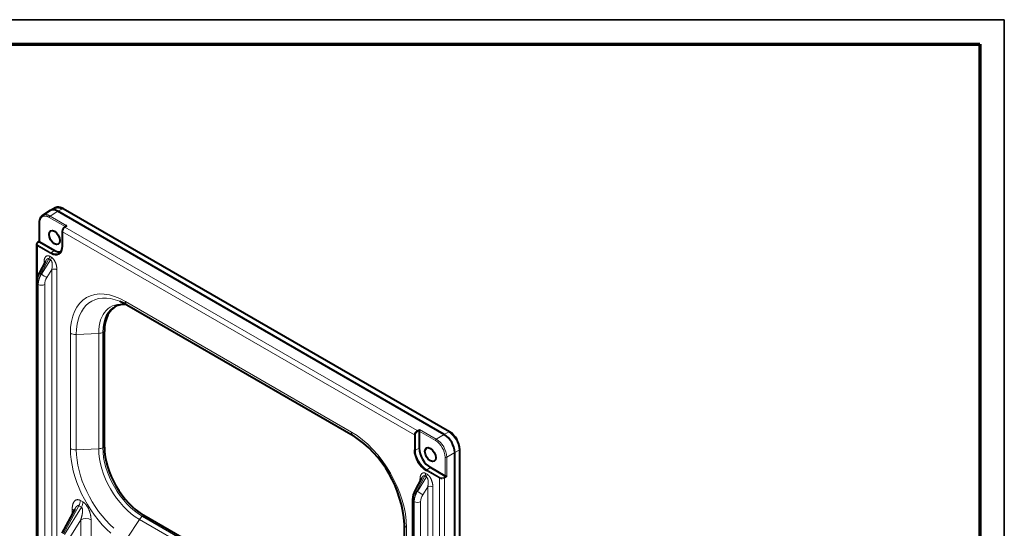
# Model space of a CAD drawing. Header units: millimetres. Extents: x 0 to 594, y -2 to 420.
# Tile 27 of 27: x 408 to 594, y 324 to 420. Entities that reach past the tile are written whole.
import ezdxf

# ---------------------------------------------------------------- set-up
doc = ezdxf.new("R2010")
doc.units = ezdxf.units.MM
for name, color, linetype in [('_Translation', 7, 'Continuous'), ('Livello1', 7, 'Continuous'), ('ME000472', 7, 'Continuous'), ('Predefinito', 7, 'Continuous')]:
    doc.layers.add(name, color=color, linetype=linetype)

# ---------------------------------------------------------------- blocks, each defined once
blk = doc.blocks.new('SE3')
at = {"layer": 'ME000472', "color": 7, "linetype": 'Continuous', "lineweight": 40}
for p, q in [((414.91, 384.22), (414.05, 383.75)), ((414.99, 384.24), (414.89, 384.21)), ((489.18, 342.09), (416.45, 384.08)), ((412.55, 382.83), (412.41, 382.71)), ((414, 383.73), (412.53, 382.82)), ((488.18, 341.59), (415.42, 383.6)), ((411.92, 381.47), (411.92, 377.91)), ((416.96, 380.82), (416.67, 380.62)), ((416.25, 379.8), (416.25, 376.98)), ((411.39, 377.36), (411.39, 314.48)), ((411.92, 377.92), (411.6, 377.69)), ((411.98, 377.84), (414.78, 376.23)), ((413.12, 374.23), (411.9, 371.96)), ((411.42, 370.2), (411.42, 315.74)), ((428.43, 365.98), (471, 341.4)), ((424.18, 339.22), (424.18, 360.94)), ((483.45, 342.23), (483.45, 339.01)), ((490.16, 131.26), (490.16, 338.16)), ((491.09, 131.92), (491.09, 338.78)), ((488.35, 333.75), (485.56, 335.36)), ((483.9, 333.37), (482.68, 331.1)), ((482.2, 329.33), (482.2, 274.87)), ((418.62, 327.54), (416.19, 323.02)), ((474.17, 301.78), (431.61, 326.36)), ((480.66, 324.67), (480.66, 302.95))]:
    blk.add_line(p, q, dxfattribs=at)
at = {"layer": 'ME000472', "color": 7, "linetype": 'Continuous', "lineweight": 13}
for p, q in [((415.42, 383.6), (416.28, 384.06)), ((416.28, 384.06), (489.01, 342.07)), ((416.8, 380.72), (413.81, 382.44)), ((413.96, 382.7), (415.42, 383.6)), ((417.11, 380.88), (413.96, 382.7)), ((411.98, 381.39), (411.98, 377.84)), ((417.11, 380.88), (416.75, 380.62)), ((483.08, 342.32), (416.75, 380.62)), ((482.56, 341.49), (416.29, 379.74)), ((416.29, 379.74), (416.29, 376.92)), ((414.03, 375.62), (411.59, 377.03)), ((411.59, 377.03), (411.59, 371.23)), ((411.94, 377.88), (411.68, 377.69)), ((414.13, 375.79), (411.68, 377.2)), ((412.23, 371.8), (413.75, 374.63)), ((413.75, 374.63), (414.03, 374.47)), ((413.9, 375.12), (414.17, 374.96)), ((414.78, 376.23), (414.13, 375.79)), ((414.03, 374.47), (412.34, 371.74)), ((412.82, 373.69), (412.82, 373.99)), ((412.34, 371.74), (412.23, 371.8)), ((414.28, 372.61), (413.36, 371.11)), ((414.28, 372.61), (414.28, 313.9)), ((415.25, 372.59), (415.25, 313.88)), ((411.74, 369.8), (411.67, 369.84)), ((411.67, 315.38), (411.67, 369.84)), ((411.74, 369.8), (411.74, 315.34)), ((412.94, 369.78), (412.94, 315.32)), ((428.14, 366.62), (470.71, 342.04)), ((417.78, 338.92), (417.78, 360.63)), ((418.89, 360.4), (423.11, 360.61)), ((418.89, 338.68), (418.89, 360.4)), ((423.11, 338.9), (423.11, 360.61)), ((423.88, 360.8), (424.18, 360.94)), ((423.88, 339.08), (423.88, 360.8)), ((482.56, 338.67), (482.56, 341.49)), ((482.75, 338.66), (482.75, 341.48)), ((483.08, 342.32), (483.51, 342.54)), ((483.46, 342.29), (483.17, 342.15)), ((486.52, 340.46), (483.45, 342.23)), ((486.67, 340.72), (483.51, 342.54)), ((486.67, 340.72), (488.18, 341.59)), ((488.18, 341.59), (489.01, 342.07)), ((418.89, 338.68), (423.11, 338.9)), ((423.88, 339.08), (424.18, 339.22)), ((483.45, 339.01), (482.75, 338.66)), ((488.65, 337.29), (490.16, 338.16)), ((490.16, 338.16), (490.99, 338.64)), ((490.99, 338.64), (490.99, 131.78)), ((488.35, 333.75), (488.35, 337.29)), ((488.65, 333.65), (488.65, 337.29)), ((483.01, 330.94), (484.53, 333.77)), ((484.53, 333.77), (484.81, 333.61)), ((484.68, 334.25), (484.95, 334.1)), ((487.26, 333.34), (484.82, 334.75)), ((485.56, 335.36), (484.91, 334.92)), ((487.35, 333.51), (484.91, 334.92)), ((488.13, 333.55), (488.41, 333.73)), ((484.81, 333.61), (483.12, 330.88)), ((483.61, 332.82), (483.61, 333.12)), ((487.26, 270.55), (487.26, 333.34)), ((488.65, 333.65), (488.24, 333.38)), ((488.24, 270.5), (488.24, 333.38)), ((483.12, 330.88), (483.01, 330.94)), ((485.06, 331.74), (484.14, 330.25)), ((485.06, 331.74), (485.06, 273.03)), ((486.03, 331.73), (486.03, 273.02)), ((416.51, 322.87), (419.37, 328.18)), ((419.37, 328.18), (419.85, 327.91)), ((419.66, 329.16), (420.14, 328.88)), ((482.52, 328.94), (482.45, 328.97)), ((482.45, 274.51), (482.45, 328.97)), ((482.52, 328.94), (482.52, 274.48)), ((483.72, 328.92), (483.72, 274.46)), ((419.85, 327.91), (416.68, 322.77)), ((418.13, 326.63), (418.13, 327.55)), ((431.34, 326.17), (431.61, 326.36)), ((419.74, 325.54), (417.66, 322.17)), ((419.74, 325.54), (419.74, 202.75)), ((421.67, 325.51), (421.67, 316.18)), ((428.5, 322.05), (430.79, 325.59)), ((473.35, 301.02), (430.79, 325.59)), ((473.9, 301.6), (431.34, 326.17)), ((481.07, 324.09), (481.07, 302.38))]:
    blk.add_line(p, q, dxfattribs=at)
at = {"layer": 'ME000472', "color": 7, "linetype": 'Continuous', "lineweight": 40}
for centre, radius, start, end in [((417.36, 379.75), 1.11, 128.5584, 177.6733), ((415.27, 370.1), 3.85, 150.824, 178.6827), ((427.8, 361.93), 4.11, 80.539, 109.3333), ((424.1, 358.7), 8.47, 59.249, 68.3227), ((459.1, 323.37), 21.6, 3.4288, 56.5712), ((485.76, 337.91), 4.41, 3.3225, 56.6775), ((486.94, 338.59), 4.16, 2.434, 57.566), ((486.05, 329.23), 3.85, 150.824, 178.6827)]:
    blk.add_arc(centre, radius, start, end, dxfattribs=at)
at = {"layer": 'ME000472', "color": 7, "linetype": 'Continuous', "lineweight": 13}
for centre, radius, start, end in [((417.47, 379.69), 1.18, 128.018, 177.146), ((415.91, 369.69), 4.24, 150.1714, 178.0445), ((415.62, 369.66), 3.89, 147.6542, 177.9204), ((415.56, 369.69), 2.62, 147.079, 177.8912), ((483.59, 341.42), 1.04, 119.8187, 176.1702), ((483.56, 341.43), 0.821, 118.8203, 176.0229), ((486.61, 338.4), 4.39, 3.2165, 56.7835), ((484.28, 337.05), 4.08, 3.3278, 56.6722), ((484.24, 337.03), 4.42, 3.397, 56.603), ((487.72, 334.28), 1.04, 243.8298, 300.1812), ((487.71, 334.25), 0.821, 243.9771, 301.1797), ((486.69, 328.83), 4.24, 150.1714, 178.0445), ((486.4, 328.8), 3.89, 147.6542, 177.9204), ((486.34, 328.82), 2.62, 147.079, 177.8912)]:
    blk.add_arc(centre, radius, start, end, dxfattribs=at)
for centre, major_axis, ratio, start_param, end_param in [((416.28, 383.78), (-0.175, -0.303), 0.57735, 3.141593, 3.909538), ((413.96, 382.53), (-0.105, -0.182), 0.57735, 3.944444, 5.497787), ((412.13, 381.47), (0.21, 0), 0.57735, 3.147831, 3.926991), ((416.75, 380.5), (0.081, -0.114), 0.61534, 2.300892, 3.141593), ((416.39, 379.8), (0.14, 0), 0.57735, 3.176753, 3.926991), ((411.69, 377.09), (-0.07, -0.121), 0.57735, 4.014258, 5.497787), ((411.68, 377.58), (0.08, -0.115), 0.534792, 2.308197, 3.121141), ((414.03, 378.23), (-1.6, 2.77), 0.57735, 2.356194, 3.926991), ((416.39, 376.98), (0.14, 0), 0.57735, 3.141593, 3.926991), ((413.4, 374.83), (0.35, 0.606), 0.57735, 4.712392, 5.497787), ((414.13, 375.68), (-0.07, -0.121), 0.57735, 4.014257, 5.497787), ((413.68, 374.68), (0.35, 0.606), 0.57735, 4.712393, 5.497787), ((412.33, 373.7), (-0.7, 0), 0.57735, 3.652882, 3.926991), ((414.75, 372.31), (-0.7, 0), 0.57735, 3.926991, 5.445428), ((412.67, 371.55), (0.771, -0.414), 0.021381, 2.18595, 3.141593), ((412.77, 371.49), (0.744, -0.46), 0.021381, 4.09723, 5.631013), ((412.29, 370.2), (0.875, 0), 0.57735, 3.141566, 3.92699), ((412.35, 370.16), (0.875, 0), 0.57735, 3.926991, 5.445427), ((428.14, 354.65), (7.33, -12.69), 0.57735, 2.356194, 3.926991), ((428.5, 354.86), (6.79, -11.76), 0.57735, 2.506399, 3.926991), ((430.79, 356.18), (5.43, -9.41), 0.57735, 2.687748, 3.926991), ((431.34, 356.5), (5.27, -9.13), 0.57735, 3.079689, 3.926991), ((429.13, 367.19), (0.7, 1.21), 0.57735, 2.356194, 3.141593), ((418.77, 361.21), (-1.4, 0), 0.57735, 0.785398, 1.658063), ((422.98, 361.42), (1.4, 0), 0.57735, 4.799655, 5.410521), ((470.71, 330.08), (-7.33, 12.69), 0.57735, 3.926991, 5.497787), ((471.7, 342.61), (0.7, 1.21), 0.57735, 2.356194, 3.140786), ((482.66, 341.54), (-0.14, 0), 0.57735, 0.785398, 2.268928), ((483.08, 342.21), (-0.063, 0.125), 0.514717, 3.959232, 5.528507), ((489.01, 341.78), (-0.175, -0.303), 0.57735, 3.12921, 3.909538), ((486.67, 340.55), (-0.105, -0.182), 0.57735, 3.944444, 5.497787), ((428.14, 332.93), (7.33, -12.69), 0.57735, 3.926991, 5.22861), ((418.77, 339.49), (-1.4, 0), 0.57735, 0.785398, 1.658063), ((428.5, 333.14), (6.79, -11.76), 0.57735, 3.926991, 5.228609), ((422.98, 339.7), (1.4, 0), 0.57735, 4.799655, 5.410521), ((430.79, 334.46), (5.43, -9.41), 0.57735, 3.926991, 5.497787), ((431.34, 334.78), (5.27, -9.13), 0.57735, 3.926991, 5.497787), ((482.66, 338.73), (-0.14, 0), 0.57735, 0.785398, 2.268928), ((484.91, 337.42), (1.53, -2.65), 0.57735, 3.926991, 5.497787), ((490.74, 338.78), (-0.35, 0), 0.57735, 2.373648, 3.153976), ((488.5, 337.38), (-0.21, 0), 0.57735, 0.785398, 2.338741), ((484.18, 333.97), (0.35, 0.606), 0.57735, 4.712392, 5.497787), ((484.46, 333.81), (0.35, 0.606), 0.57735, 4.712393, 5.497787), ((484.92, 334.81), (-0.07, -0.121), 0.57735, 4.014257, 5.497787), ((483.11, 332.84), (-0.7, 0), 0.57735, 3.652882, 3.926991), ((485.53, 331.44), (-0.7, 0), 0.57735, 3.926991, 5.445427), ((487.36, 333.4), (-0.07, -0.121), 0.57735, 4.014257, 5.497787), ((488.14, 333.44), (0.077, -0.117), 0.514717, 0.754672, 2.323953), ((483.45, 330.68), (0.771, -0.414), 0.021381, 2.18595, 3.141593), ((483.56, 330.62), (0.744, -0.46), 0.021381, 4.09723, 5.631013), ((418.67, 328.59), (0.7, 1.21), 0.57735, 4.712391, 5.497787), ((419.15, 328.31), (0.7, 1.21), 0.57735, 4.712391, 5.497787), ((483.07, 329.33), (0.875, 0), 0.57735, 3.141566, 3.92699), ((483.14, 329.29), (0.875, 0), 0.57735, 3.926991, 5.445427), ((417.14, 326.98), (-1.4, 0), 0.57735, 3.480107, 3.926991), ((420.68, 324.94), (-1.4, 0), 0.57735, 3.926991, 5.445427), ((431.42, 325.08), (0.7, 1.21), 0.57735, 0.872665, 1.48353), ((482.06, 324.67), (1.4, 0), 0.57735, 3.141914, 3.926991)]:
    blk.add_ellipse(centre, major_axis=major_axis, ratio=ratio, start_param=start_param, end_param=end_param, dxfattribs=at)
at = {"layer": 'ME000472', "color": 7, "linetype": 'Continuous', "lineweight": 40}
for centre in [(414.78, 378.66), (485.56, 337.79)]:
    blk.add_ellipse(centre, major_axis=(0.72, -1.25), ratio=0.57735, dxfattribs=at)
for centre, major_axis, ratio, start_param, end_param in [((416.39, 379.8), (0.14, 0), 0.57735, 3.141593, 3.176753), ((411.68, 377.58), (0.08, -0.115), 0.534792, 3.121141, 3.141593), ((412.13, 377.94), (-0.21, -0.017), 0.625236, 0.409994, 0.733453), ((414.13, 378.28), (-1.53, 2.65), 0.57735, 2.356194, 3.926991), ((414.78, 378.66), (-1.49, 2.58), 0.57735, 2.356194, 2.984458), ((431.61, 356.65), (5.25, -9.1), 0.57735, 3.079689, 3.926991), ((431.34, 356.5), (5.27, -9.13), 0.57735, -3.212388, -3.203496), ((428.5, 354.86), (6.79, -11.76), 0.57735, -3.795579, -3.776786), ((483.62, 342.31), (-0.12, -0.173), 0.625236, 5.226273, 5.549732), ((431.61, 334.93), (-5.25, 9.1), 0.57735, 0.785398, 2.356194), ((484.82, 337.36), (1.6, -2.77), 0.57735, 3.926991, 5.497787), ((485.56, 337.79), (-1.49, 2.58), 0.57735, 0.785398, 2.356194), ((488.5, 333.85), (-0.21, -0.017), 0.625236, 0.733453, 1.056913)]:
    blk.add_ellipse(centre, major_axis=major_axis, ratio=ratio, start_param=start_param, end_param=end_param, dxfattribs=at)
for points, knots in [([(415.42, 383.6), (415.38, 383.62), (415.31, 383.67), (415.19, 383.72), (415.08, 383.77), (414.96, 383.81), (414.85, 383.84), (414.74, 383.86), (414.64, 383.87), (414.53, 383.87), (414.43, 383.87), (414.33, 383.86), (414.24, 383.83), (414.15, 383.8), (414.07, 383.77), (414.02, 383.74), (413.99, 383.72)], [0, 0, 0, 0, 0.037037, 0.0740741, 0.1111111, 0.1481481, 0.1851852, 0.2222222, 0.2592593, 0.2962963, 0.3333333, 0.3703704, 0.4074074, 0.4444444, 0.4814815, 0.5123821, 0.5123821, 0.5123821, 0.5123821]), ([(414.97, 384.25), (415, 384.26), (415.05, 384.28), (415.14, 384.31), (415.23, 384.32), (415.32, 384.33), (415.42, 384.34), (415.52, 384.33), (415.63, 384.32), (415.73, 384.29), (415.84, 384.26), (415.95, 384.23), (416.06, 384.18), (416.17, 384.13), (416.24, 384.09), (416.28, 384.06)], [0.5395476, 0.5395476, 0.5395476, 0.5395476, 0.5714286, 0.6071429, 0.6428571, 0.6785714, 0.7142857, 0.75, 0.7857143, 0.8214286, 0.8571429, 0.8928571, 0.9285714, 0.9642857, 1, 1, 1, 1]), ([(416.47, 384.07), (416.32, 384.15), (416.06, 384.28), (415.63, 384.37), (415.29, 384.36), (415.12, 384.3), (415.07, 384.28)], [0, 0, 0, 0, 0.2649686, 0.5336078, 0.8045729, 0.9397142, 0.9397142, 0.9397142, 0.9397142]), ([(412.41, 382.71), (412.36, 382.68), (412.23, 382.58), (412.07, 382.3), (411.94, 381.9), (411.93, 381.62), (411.92, 381.45)], [0, 0, 0, 0, 0.136319, 0.426044, 0.714221, 1, 1, 1, 1]), ([(412.53, 382.82), (412.51, 382.81), (412.47, 382.78), (412.43, 382.75), (412.41, 382.73)], [0.51240677, 0.51240677, 0.51240677, 0.51240677, 0.53571429, 0.57093059, 0.57093059, 0.57093059, 0.57093059]), ([(417.11, 380.88), (417.1, 380.88), (417.09, 380.87), (417.06, 380.87), (417.03, 380.86), (417, 380.85), (416.98, 380.84), (416.97, 380.83), (416.96, 380.82), (416.95, 380.82)], [0, 0, 0, 0, 0.0769231, 0.1538462, 0.2307692, 0.3076923, 0.3846154, 0.4615385, 0.4942756, 0.4942756, 0.4942756, 0.4942756]), ([(411.61, 377.7), (411.57, 377.67), (411.5, 377.62), (411.43, 377.51), (411.4, 377.43), (411.39, 377.38), (411.39, 377.37)], [0, 0, 0, 0, 0.294978, 0.595904, 0.900492, 1, 1, 1, 1]), ([(411.94, 377.88), (411.94, 377.88), (411.94, 377.88), (411.93, 377.89), (411.93, 377.9), (411.92, 377.9), (411.92, 377.91), (411.92, 377.91), (411.92, 377.91)], [0, 0, 0, 0, 0.0769231, 0.1538462, 0.2307692, 0.3076923, 0.3846154, 0.447944, 0.447944, 0.447944, 0.447944])]:
    blk.add_open_spline(points, degree=3, knots=knots, dxfattribs=at)
at = {"layer": 'ME000472', "color": 7, "linetype": 'Continuous', "lineweight": 13}
for points, knots in [([(414.91, 384.22), (414.93, 384.23), (414.95, 384.24), (414.97, 384.25), (414.97, 384.25)], [0.51240556, 0.51240556, 0.51240556, 0.51240556, 0.53571429, 0.53954757, 0.53954757, 0.53954757, 0.53954757]), ([(413.96, 382.7), (413.92, 382.72), (413.85, 382.76), (413.74, 382.81), (413.63, 382.86), (413.52, 382.9), (413.41, 382.93), (413.3, 382.95), (413.2, 382.96), (413.1, 382.97), (413, 382.97), (412.9, 382.96), (412.81, 382.94), (412.72, 382.91), (412.64, 382.88), (412.57, 382.85), (412.54, 382.83), (412.53, 382.82)], [0, 0, 0, 0, 0.0357143, 0.0714286, 0.1071429, 0.1428571, 0.1785714, 0.2142857, 0.25, 0.2857143, 0.3214286, 0.3571429, 0.3928571, 0.4285714, 0.4642857, 0.5, 0.5124068, 0.5124068, 0.5124068, 0.5124068]), ([(411.59, 377.03), (411.58, 377.04), (411.56, 377.05), (411.52, 377.08), (411.49, 377.1), (411.46, 377.13), (411.44, 377.16), (411.42, 377.19), (411.41, 377.22), (411.4, 377.26), (411.39, 377.29), (411.39, 377.32), (411.39, 377.35), (411.39, 377.36), (411.39, 377.36)], [0, 0, 0, 0, 0.05, 0.1, 0.15, 0.2, 0.25, 0.3, 0.35, 0.4, 0.45, 0.5, 0.55, 0.5611195, 0.5611195, 0.5611195, 0.5611195]), ([(413.12, 374.24), (413.12, 374.24), (413.14, 374.27), (413.17, 374.32), (413.21, 374.39), (413.25, 374.44), (413.29, 374.49), (413.33, 374.54), (413.37, 374.57), (413.41, 374.6), (413.45, 374.63), (413.48, 374.65), (413.52, 374.66), (413.55, 374.67), (413.58, 374.68), (413.61, 374.68), (413.64, 374.67), (413.67, 374.67), (413.7, 374.66), (413.73, 374.65), (413.74, 374.64), (413.75, 374.63)], [0.3007386, 0.3007386, 0.3007386, 0.3007386, 0.3076923, 0.3461538, 0.3846154, 0.4230769, 0.4615385, 0.5, 0.5384615, 0.5769231, 0.6153846, 0.6538462, 0.6923077, 0.7307692, 0.7692308, 0.8076923, 0.8461538, 0.8846154, 0.9230769, 0.9615385, 1, 1, 1, 1]), ([(483.9, 333.37), (483.9, 333.38), (483.92, 333.41), (483.95, 333.46), (483.99, 333.52), (484.03, 333.58), (484.07, 333.63), (484.11, 333.67), (484.15, 333.71), (484.19, 333.74), (484.23, 333.76), (484.26, 333.78), (484.3, 333.8), (484.33, 333.8), (484.36, 333.81), (484.4, 333.81), (484.43, 333.81), (484.45, 333.8), (484.48, 333.79), (484.51, 333.78), (484.53, 333.77), (484.53, 333.77)], [0.3007386, 0.3007386, 0.3007386, 0.3007386, 0.3076923, 0.3461538, 0.3846154, 0.4230769, 0.4615385, 0.5, 0.5384615, 0.5769231, 0.6153846, 0.6538462, 0.6923077, 0.7307692, 0.7692308, 0.8076923, 0.8461538, 0.8846154, 0.9230769, 0.9615385, 1, 1, 1, 1]), ([(418.62, 327.55), (418.63, 327.57), (418.66, 327.62), (418.7, 327.69), (418.75, 327.78), (418.8, 327.85), (418.85, 327.92), (418.9, 327.98), (418.94, 328.03), (418.99, 328.07), (419.03, 328.11), (419.07, 328.14), (419.11, 328.17), (419.14, 328.19), (419.17, 328.2), (419.2, 328.21), (419.23, 328.22), (419.26, 328.22), (419.28, 328.22), (419.31, 328.21), (419.33, 328.21), (419.35, 328.2), (419.36, 328.19), (419.37, 328.18)], [0.2913873, 0.2913873, 0.2913873, 0.2913873, 0.3103448, 0.3448276, 0.3793103, 0.4137931, 0.4482759, 0.4827586, 0.5172414, 0.5517241, 0.5862069, 0.6206897, 0.6551724, 0.6896552, 0.7241379, 0.7586207, 0.7931034, 0.8275862, 0.862069, 0.8965517, 0.9310345, 0.9655172, 1, 1, 1, 1])]:
    blk.add_open_spline(points, degree=3, knots=knots, dxfattribs=at)
for points in [[(413.81, 382.44), (413.78, 382.46), (413.71, 382.5), (413.61, 382.55), (413.51, 382.59), (413.41, 382.63), (413.31, 382.65), (413.21, 382.67), (413.11, 382.69), (413.02, 382.69), (412.93, 382.69), (412.84, 382.68), (412.75, 382.67), (412.67, 382.64), (412.59, 382.61), (412.52, 382.57), (412.45, 382.53), (412.38, 382.47), (412.32, 382.41), (412.26, 382.35), (412.21, 382.28), (412.16, 382.2), (412.12, 382.11), (412.08, 382.03), (412.05, 381.93), (412.03, 381.83), (412.01, 381.73), (411.99, 381.62), (411.98, 381.5), (411.98, 381.42), (411.98, 381.39)], [(411.68, 377.2), (411.67, 377.2), (411.65, 377.21), (411.63, 377.23), (411.6, 377.26), (411.58, 377.28), (411.56, 377.3), (411.55, 377.33), (411.53, 377.35), (411.53, 377.38), (411.52, 377.41), (411.52, 377.43), (411.52, 377.46), (411.52, 377.49), (411.53, 377.52), (411.54, 377.54), (411.56, 377.57), (411.58, 377.59), (411.6, 377.62), (411.62, 377.64), (411.65, 377.67), (411.67, 377.68), (411.68, 377.69)], [(412.82, 373.99), (412.82, 374.04), (412.83, 374.13), (412.84, 374.26), (412.85, 374.38), (412.87, 374.5), (412.9, 374.6), (412.93, 374.7), (412.97, 374.79), (413.01, 374.87), (413.05, 374.94), (413.09, 375), (413.14, 375.06), (413.19, 375.1), (413.24, 375.14), (413.29, 375.17), (413.35, 375.2), (413.4, 375.21), (413.45, 375.22), (413.5, 375.23), (413.56, 375.23), (413.61, 375.23), (413.66, 375.22), (413.71, 375.2), (413.76, 375.19), (413.8, 375.17), (413.85, 375.15), (413.88, 375.13), (413.9, 375.12)], [(414.17, 374.96), (414.19, 374.95), (414.22, 374.93), (414.27, 374.9), (414.31, 374.87), (414.36, 374.83), (414.41, 374.78), (414.46, 374.73), (414.51, 374.68), (414.57, 374.62), (414.62, 374.55), (414.67, 374.48), (414.72, 374.4), (414.78, 374.32), (414.83, 374.23), (414.88, 374.13), (414.93, 374.03), (414.98, 373.92), (415.02, 373.8), (415.06, 373.68), (415.1, 373.56), (415.14, 373.43), (415.17, 373.29), (415.2, 373.15), (415.22, 373.01), (415.23, 372.87), (415.24, 372.73), (415.25, 372.64), (415.25, 372.59)], [(414.03, 374.47), (414.04, 374.47), (414.05, 374.46), (414.08, 374.44), (414.1, 374.42), (414.13, 374.39), (414.15, 374.36), (414.18, 374.33), (414.2, 374.29), (414.23, 374.25), (414.25, 374.2), (414.27, 374.15), (414.29, 374.09), (414.31, 374.03), (414.33, 373.96), (414.34, 373.89), (414.35, 373.81), (414.37, 373.72), (414.37, 373.63), (414.38, 373.53), (414.38, 373.43), (414.38, 373.32), (414.37, 373.21), (414.36, 373.09), (414.35, 372.97), (414.33, 372.85), (414.31, 372.73), (414.29, 372.65), (414.28, 372.61)], [(483.61, 333.12), (483.61, 333.17), (483.61, 333.26), (483.62, 333.39), (483.63, 333.51), (483.65, 333.63), (483.68, 333.74), (483.71, 333.84), (483.75, 333.92), (483.79, 334), (483.83, 334.08), (483.88, 334.14), (483.92, 334.19), (483.97, 334.24), (484.02, 334.28), (484.07, 334.31), (484.13, 334.33), (484.18, 334.35), (484.23, 334.36), (484.29, 334.36), (484.34, 334.36), (484.39, 334.36), (484.44, 334.35), (484.49, 334.34), (484.54, 334.32), (484.59, 334.3), (484.63, 334.28), (484.66, 334.26), (484.68, 334.25)], [(484.95, 334.1), (484.97, 334.09), (485, 334.07), (485.05, 334.04), (485.09, 334), (485.14, 333.96), (485.19, 333.92), (485.24, 333.87), (485.29, 333.81), (485.35, 333.75), (485.4, 333.69), (485.45, 333.61), (485.5, 333.53), (485.56, 333.45), (485.61, 333.36), (485.66, 333.26), (485.71, 333.16), (485.76, 333.05), (485.8, 332.94), (485.84, 332.82), (485.88, 332.69), (485.92, 332.56), (485.95, 332.43), (485.98, 332.29), (486, 332.15), (486.01, 332.01), (486.02, 331.87), (486.03, 331.77), (486.03, 331.73)], [(484.81, 333.61), (484.82, 333.6), (484.83, 333.59), (484.86, 333.58), (484.89, 333.55), (484.91, 333.53), (484.94, 333.5), (484.96, 333.47), (484.98, 333.43), (485.01, 333.39), (485.03, 333.34), (485.05, 333.29), (485.07, 333.23), (485.09, 333.16), (485.11, 333.1), (485.12, 333.02), (485.14, 332.94), (485.15, 332.85), (485.15, 332.76), (485.16, 332.67), (485.16, 332.56), (485.16, 332.46), (485.15, 332.34), (485.14, 332.23), (485.13, 332.11), (485.11, 331.99), (485.09, 331.86), (485.07, 331.78), (485.06, 331.74)], [(418.13, 327.55), (418.13, 327.61), (418.13, 327.73), (418.15, 327.9), (418.16, 328.07), (418.19, 328.22), (418.22, 328.37), (418.26, 328.5), (418.31, 328.62), (418.35, 328.74), (418.41, 328.84), (418.47, 328.93), (418.53, 329.01), (418.59, 329.08), (418.65, 329.14), (418.72, 329.19), (418.79, 329.23), (418.86, 329.26), (418.93, 329.29), (419, 329.3), (419.06, 329.31), (419.13, 329.32), (419.2, 329.31), (419.26, 329.31), (419.32, 329.3), (419.38, 329.28), (419.44, 329.26), (419.49, 329.24), (419.55, 329.22), (419.6, 329.19), (419.64, 329.17), (419.66, 329.16)], [(420.14, 328.88), (420.16, 328.87), (420.2, 328.85), (420.25, 328.81), (420.31, 328.77), (420.36, 328.73), (420.42, 328.68), (420.48, 328.63), (420.54, 328.57), (420.6, 328.5), (420.67, 328.43), (420.74, 328.35), (420.81, 328.26), (420.87, 328.16), (420.94, 328.06), (421.01, 327.94), (421.08, 327.82), (421.15, 327.7), (421.21, 327.56), (421.28, 327.42), (421.34, 327.27), (421.39, 327.12), (421.45, 326.95), (421.49, 326.78), (421.54, 326.61), (421.58, 326.43), (421.61, 326.25), (421.64, 326.06), (421.66, 325.88), (421.67, 325.69), (421.67, 325.57), (421.67, 325.51)], [(419.85, 327.91), (419.86, 327.9), (419.87, 327.89), (419.89, 327.88), (419.91, 327.86), (419.93, 327.84), (419.95, 327.82), (419.97, 327.79), (419.98, 327.76), (420, 327.73), (420.02, 327.68), (420.03, 327.63), (420.04, 327.58), (420.05, 327.52), (420.06, 327.45), (420.07, 327.38), (420.07, 327.3), (420.07, 327.21), (420.07, 327.12), (420.07, 327.02), (420.06, 326.91), (420.05, 326.8), (420.03, 326.68), (420.01, 326.55), (419.98, 326.42), (419.95, 326.28), (419.92, 326.14), (419.88, 325.99), (419.84, 325.84), (419.79, 325.69), (419.76, 325.59), (419.74, 325.54)]]:
    blk.add_open_spline(points, degree=3, dxfattribs=at)
at = {"layer": 'ME000472', "color": 7, "linetype": 'Continuous', "lineweight": 40}
for points in [[(483.46, 342.29), (483.46, 342.3), (483.47, 342.31), (483.47, 342.32), (483.47, 342.34), (483.48, 342.36), (483.48, 342.38), (483.49, 342.4), (483.49, 342.42), (483.49, 342.44), (483.5, 342.46), (483.5, 342.48), (483.51, 342.5), (483.51, 342.52), (483.51, 342.53), (483.51, 342.54)], [(488.65, 333.65), (488.64, 333.65), (488.63, 333.65), (488.61, 333.66), (488.59, 333.67), (488.57, 333.67), (488.55, 333.68), (488.53, 333.69), (488.51, 333.69), (488.49, 333.7), (488.47, 333.71), (488.45, 333.71), (488.44, 333.72), (488.42, 333.72), (488.41, 333.73), (488.41, 333.73)]]:
    blk.add_open_spline(points, degree=3, dxfattribs=at)

msp = doc.modelspace()

# ---------------------------------------------------------------- linework, layer by layer
at = {"layer": '_Translation', "color": 7, "linetype": 'Continuous', "lineweight": 70}
for p, q in [((5.0001, 415.0696), (589.0001, 415.0696)), ((589.0001, 415.0696), (589.0001, 4.8131))]:
    msp.add_line(p, q, dxfattribs=at)
at = {"layer": 'Predefinito', "color": 7, "linetype": 'Continuous', "lineweight": 35}
for p, q in [((0.3461, 419.6482), (593.6297, 419.6482)), ((593.6297, 419.6482), (593.6297, 0.3518))]:
    msp.add_line(p, q, dxfattribs=at)

# ---------------------------------------------------------------- block references
at = {"layer": 'Livello1'}
msp.add_blockref('SE3', (0, 0), dxfattribs=at)

doc.saveas('drawing.dxf')
